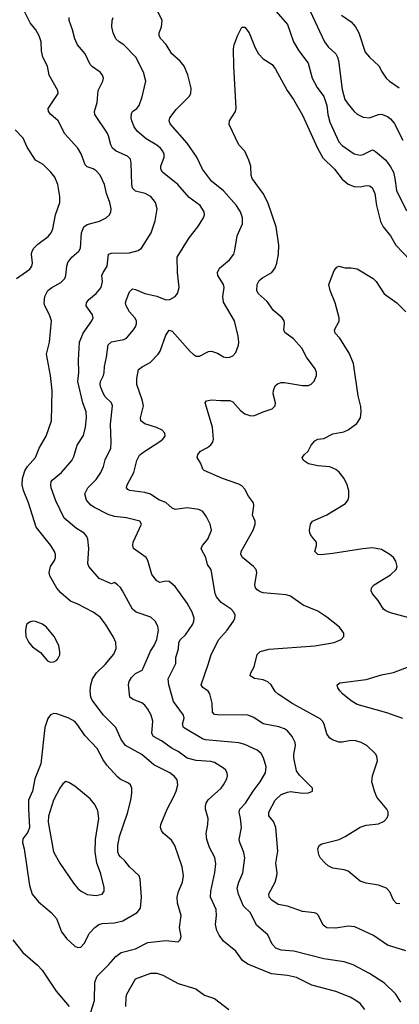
# Model space of a CAD drawing. Header units: inches. Extents: x 990586 to 1117858, y 769490 to 892071.
# Tile 140 of 248: x 1095906 to 1098407, y 810884 to 817376. Entities that reach past the tile are written whole.
import ezdxf

# ---------------------------------------------------------------- set-up
doc = ezdxf.new("R2010")
doc.units = ezdxf.units.IN
doc.header["$MEASUREMENT"] = 0
doc.layers.add('B0891', color=7, linetype='Continuous')

msp = doc.modelspace()

# ---------------------------------------------------------------- linework, layer by layer
at = {"layer": 'B0891', "color": 6}
for points, elevation in [([(1097802.2, 817470), (1097914.8, 817230), (1097937.8, 817197.8), (1097989.5, 817150), (1098001, 817130), (1098007.6, 817107.6), (1098030, 816916.3), (1098049.2, 816850), (1098070, 816818), (1098109.7, 816770), (1098130, 816752.4), (1098170, 816734.3), (1098210, 816728.9), (1098270, 816751.7), (1098290, 816754.1), (1098330, 816738.2), (1098350, 816722.5), (1098374.2, 816694.2), (1098430, 816581.8)], 3200), ([(1096361, 810790), (1096398.5, 810910), (1096401.6, 811030), (1096416.1, 811070), (1096493.8, 811146.2), (1096540, 811200), (1096574.7, 811225.3), (1096669.6, 811250.4), (1096750, 811290.5), (1096870, 811304.6), (1096950, 811295.2), (1096963.5, 811310), (1096969.2, 811330.8), (1096959.8, 811390), (1096970, 811470), (1096945.6, 811550), (1096943.1, 811590), (1096952.5, 811627.5), (1096978.7, 811690), (1096984.5, 811730), (1096975.8, 811790), (1096927.3, 811930), (1096906.5, 811966.5), (1096852.2, 812012.2), (1096840.4, 812030), (1096834.9, 812050), (1096837.1, 812070), (1096876.9, 812170), (1096920.4, 812250), (1096937, 812290), (1096947.4, 812330), (1096943.1, 812363.1), (1096925.8, 812385.8), (1096896, 812410), (1096790, 812463.5), (1096711.5, 812530), (1096602.7, 812590), (1096573.9, 812630), (1096539.5, 812710), (1096458.7, 812790), (1096384.4, 812890), (1096375.9, 812910), (1096371, 812950), (1096374.9, 812990), (1096386.2, 813030), (1096412.9, 813070), (1096470, 813124.1), (1096526.6, 813193.4), (1096541.7, 813230), (1096538.8, 813270), (1096523.8, 813303.8), (1096472.3, 813390), (1096436, 813436), (1096390, 813469.8), (1096290, 813522.2), (1096241.9, 813541.9), (1096176.7, 813596.7), (1096150, 813628.8), (1096104.1, 813710), (1096099.7, 813730), (1096109.2, 813770), (1096136.2, 813810), (1096142.6, 813830), (1096141.8, 813850), (1096135.1, 813870), (1096111.2, 813910), (1096015.7, 814030), (1095964.5, 814190), (1095931.4, 814271.4), (1095922.7, 814310), (1095925.2, 814350), (1095939.7, 814400.3), (1095957.1, 814430), (1096009.3, 814490), (1096034.5, 814550), (1096081.2, 814630), (1096115.3, 814730), (1096120, 814930), (1096108.2, 815030), (1096081.9, 815170), (1096103.1, 815250), (1096116.4, 815390), (1096102.4, 815430), (1096071.4, 815490), (1096067.8, 815510), (1096072.6, 815550), (1096092.2, 815590), (1096117.1, 815610), (1096176.2, 815643.8), (1096203.6, 815670), (1096211.2, 815690), (1096216.8, 815750), (1096224.2, 815775.8), (1096249, 815810), (1096296.3, 815850), (1096306.6, 815870), (1096314.4, 815970), (1096328.7, 816011.3), (1096350, 816025.3), (1096431.4, 816048.6), (1096476.6, 816070), (1096497.8, 816090), (1096506.2, 816110), (1096508.1, 816130), (1096500.7, 816170), (1096478, 816230), (1096464.4, 816290), (1096435.3, 816350), (1096410, 816378.6), (1096390, 816391.8), (1096350, 816406.1), (1096338.5, 816418.5), (1096311.4, 816491.4), (1096290, 816528.6), (1096202.8, 816622.8), (1096159, 816710), (1096110.3, 816750), (1096096.2, 816770), (1096094.5, 816790), (1096158.8, 816890), (1096157.1, 816910), (1096101.4, 817010), (1096088.4, 817070), (1096058.8, 817130), (1096050, 817170), (1096047, 817230), (1096034.8, 817270), (1096013.1, 817310), (1095976, 817356), (1095938.9, 817430)], 3400), ([(1098179.8, 810850), (1098150, 810888.2), (1098121.8, 810910), (1098083.2, 810930), (1097990, 810967.6), (1097830, 811010.8), (1097730, 811060.1), (1097670, 811074), (1097565.8, 811085.8), (1097408.8, 811148.8), (1097373.7, 811173.7), (1097330, 811233.4), (1097250, 811299.5), (1097220.2, 811340.2), (1097205.4, 811370), (1097197.2, 811410), (1097203.6, 811470), (1097201.1, 811510), (1097163, 811590), (1097164.7, 811630), (1097192.5, 811752.5), (1097198.6, 811810), (1097192, 811852), (1097157.1, 811917.1), (1097138.5, 811970), (1097135.7, 812010), (1097146, 812070), (1097147.3, 812110), (1097130.9, 812170), (1097129.9, 812190), (1097135, 812210), (1097148.4, 812231.6), (1097233.6, 812310), (1097249.6, 812330), (1097270.5, 812370), (1097275, 812390), (1097272.8, 812410), (1097261.9, 812430), (1097250, 812441.2), (1097190, 812479.3), (1097165.4, 812485.4), (1097070, 812492.4), (1097010, 812507.5), (1096950.7, 812550.7), (1096910, 812571.3), (1096840.2, 812620.2), (1096787.5, 812650), (1096776.8, 812670), (1096784.1, 812750), (1096773.4, 812790), (1096751.2, 812830), (1096730, 812855.7), (1096710, 812871.4), (1096653.2, 812893.2), (1096632.1, 812910), (1096623, 812990), (1096627.2, 813012.8), (1096641.9, 813038.1), (1096670, 813064.5), (1096712.1, 813087.8), (1096719.6, 813100.3), (1096767.3, 813212.7), (1096792.1, 813250), (1096810, 813289.5), (1096821.8, 813350), (1096816.5, 813376.5), (1096797.7, 813410), (1096770, 813435.5), (1096674, 813470), (1096648.7, 813488.7), (1096583.9, 813610), (1096570, 813631.8), (1096550, 813650.7), (1096530, 813664.5), (1096510, 813657.2), (1096430, 813692.5), (1096362.7, 813770), (1096355.5, 813790), (1096361, 813890), (1096355.6, 813950), (1096349.1, 813969.1), (1096330.8, 813990.8), (1096280.5, 814020.5), (1096199.8, 814090), (1096144.1, 814204.1), (1096114.1, 814290), (1096110.8, 814310), (1096114.3, 814330), (1096120.8, 814339.2), (1096182.4, 814390), (1096250.7, 814470), (1096263.2, 814496.8), (1096284.3, 814570), (1096326.1, 814633.9), (1096340.7, 814690), (1096346.6, 814750), (1096343.1, 814790), (1096322.6, 814850), (1096290.3, 814990), (1096296.5, 815050), (1096293.9, 815130), (1096300.9, 815250), (1096325, 815310), (1096381.6, 815390), (1096389.9, 815410), (1096386.6, 815430), (1096345.1, 815490), (1096346.4, 815510), (1096362.2, 815530), (1096410.2, 815570), (1096442, 815610), (1096451.4, 815650), (1096447.8, 815690), (1096455.4, 815710), (1096481.8, 815750), (1096490.2, 815829.8), (1096510, 815837.5), (1096630, 815838.5), (1096686.9, 815853.1), (1096709.5, 815870.5), (1096773.4, 815970), (1096797.8, 816050), (1096811.9, 816130), (1096800.6, 816170), (1096770.1, 816210.1), (1096731.8, 816230), (1096670, 816246.2), (1096650, 816264.9), (1096644.3, 816290), (1096640.6, 816430), (1096635.4, 816455.4), (1096616.8, 816476.8), (1096541.2, 816510), (1096518.3, 816530), (1096507.7, 816550), (1096492.3, 816610), (1096482.9, 816630), (1096400.4, 816750), (1096398.4, 816770), (1096416, 816830), (1096423.8, 816910), (1096453.4, 816970), (1096457.6, 816990), (1096452.1, 817010), (1096436.4, 817030), (1096384.9, 817064.9), (1096370, 817079.9), (1096338.4, 817150), (1096286.5, 817210), (1096269.1, 817249.1), (1096254.7, 817310), (1096232.4, 817370), (1096231.7, 817390)], 3300), ([(1098417.6, 810897.6), (1098383.6, 810950), (1098310, 811022.3), (1098210, 811086.4), (1098103, 811143), (1098043.9, 811163.9), (1097910, 811183.8), (1097713.2, 811233.2), (1097630, 811241.4), (1097593, 811253), (1097570, 811281), (1097542, 811342), (1097466.1, 811406.1), (1097427.3, 811487.3), (1097381.7, 811530), (1097348.2, 811610), (1097338.8, 811650), (1097349.2, 811690), (1097376.7, 811750), (1097390.7, 811850), (1097383.9, 811883.9), (1097356.1, 811950), (1097352.5, 811970), (1097368, 812050), (1097362.1, 812110), (1097353, 812150), (1097356.5, 812170), (1097394.4, 812210), (1097443.7, 812290), (1097490.9, 812350), (1097525.4, 812410), (1097529.4, 812450), (1097512.9, 812510), (1097496.7, 812536.7), (1097470, 812560.6), (1097390, 812596.4), (1097350, 812606.8), (1097130, 812627.6), (1097110, 812635.1), (1096984.8, 812710), (1096979.4, 812730), (1096990.4, 812769.6), (1096986, 812790), (1096919.5, 812879.5), (1096889.6, 812990.3), (1096884.8, 813030), (1096935.8, 813130), (1096934.6, 813170), (1096951.9, 813228.1), (1096955.7, 813270), (1096965.1, 813290), (1096999.4, 813320.6), (1097047.1, 813390), (1097054.2, 813410), (1097055, 813430), (1097042.3, 813470), (1097008.6, 813528.6), (1096930, 813639.6), (1096890, 813670.6), (1096870, 813673.4), (1096830, 813664.6), (1096810, 813676.8), (1096777.5, 813717.5), (1096749.5, 813810), (1096739, 813830), (1096656.8, 813890), (1096651.5, 813910), (1096654.2, 813930), (1096708.2, 814050), (1096698.8, 814070), (1096610, 814091.9), (1096530, 814099.8), (1096490, 814113.4), (1096398.5, 814158.5), (1096374.9, 814174.9), (1096347.4, 814207.4), (1096336.3, 814250), (1096356, 814290), (1096410, 814343.3), (1096440, 814390), (1096458.6, 814430), (1096470, 814473.5), (1096506, 814550), (1096508.8, 814590), (1096504.3, 814710), (1096516.7, 814830), (1096510, 814850), (1096470.2, 814890), (1096457.6, 814910), (1096439.7, 814950), (1096435.9, 814970), (1096439.2, 814990), (1096458.8, 815030), (1096463.2, 815050), (1096465, 815090), (1096478.7, 815150), (1096488.8, 815231.2), (1096510, 815250.9), (1096591.6, 815268.4), (1096610, 815276.5), (1096655.4, 815330), (1096669.5, 815350), (1096676.7, 815370), (1096675.2, 815390), (1096664.5, 815410), (1096628.8, 815450), (1096606.7, 815490), (1096604.2, 815510), (1096608.8, 815530), (1096630, 815582.4), (1096650, 815600.5), (1096670, 815598.1), (1096730, 815570.4), (1096810, 815553.6), (1096870, 815529.4), (1096895, 815530), (1096931.3, 815550), (1096946.9, 815570), (1096956.3, 815610), (1096946.4, 815710), (1096944, 815810), (1097023.2, 815936.8), (1097079.1, 816010), (1097116.3, 816070), (1097122.8, 816090), (1097122.1, 816110), (1097096, 816150), (1097023.3, 816203.3), (1096948.7, 816288.7), (1096847.7, 816370), (1096835.7, 816390), (1096835.5, 816410), (1096857.8, 816470), (1096857.1, 816490), (1096848.7, 816510), (1096833.1, 816530), (1096810, 816548.5), (1096740.4, 816590), (1096680.3, 816640.3), (1096659.5, 816670), (1096645.2, 816710), (1096640.8, 816730), (1096642.8, 816757.2), (1096649.4, 816770), (1096677.5, 816790), (1096693.2, 816810), (1096712.5, 816867.5), (1096736.5, 816970), (1096721.2, 817030), (1096671.7, 817130), (1096592.8, 817210), (1096560.9, 817230), (1096540.1, 817250), (1096522.7, 817290), (1096513.1, 817330), (1096514.9, 817370), (1096521.7, 817390)], 3200), ([(1098450, 811236.5), (1098330, 811274), (1098237.4, 811337.4), (1098114.9, 811394.9), (1098070, 811398.9), (1097990, 811385.5), (1097928.9, 811388.9), (1097905.6, 811405.6), (1097875.1, 811470), (1097861.7, 811481.7), (1097847.8, 811487.8), (1097770, 811496.7), (1097670.3, 811530.3), (1097610, 811542.1), (1097566.7, 811570), (1097550.6, 811590), (1097548.6, 811611.4), (1097588.5, 811690), (1097600.4, 811730), (1097602.2, 811750), (1097594.8, 811814.8), (1097606.9, 811893.1), (1097594.5, 812050), (1097577.8, 812090), (1097546.9, 812126.9), (1097546.7, 812150), (1097589.8, 812230.2), (1097630, 812266.2), (1097670, 812283.2), (1097690, 812286.3), (1097770, 812276.3), (1097810, 812277.3), (1097836, 812290), (1097835.3, 812310), (1097750, 812395.5), (1097730, 812423.4), (1097713.1, 812510), (1097712.8, 812530), (1097724.3, 812590), (1097721.3, 812610), (1097702.1, 812650), (1097670, 812686.8), (1097650, 812700.2), (1097614.3, 812714.3), (1097510, 812733.7), (1097450, 812774.6), (1097410, 812789.3), (1097210, 812791.6), (1097190, 812795.5), (1097176.9, 812810), (1097174, 812870), (1097158.8, 812930), (1097148.3, 812948.3), (1097112.6, 812972.6), (1097101.4, 812990), (1097150.7, 813130), (1097166.8, 813190), (1097217.7, 813290), (1097272.5, 813350), (1097315.9, 813410), (1097324.1, 813430), (1097324.9, 813450), (1097317.2, 813470), (1097298.8, 813490), (1097233.3, 813533.3), (1097202.2, 813570), (1097193.2, 813593.2), (1097168.3, 813748.3), (1097143.9, 813783.9), (1097132.4, 813830), (1097103.6, 813883.6), (1097101.8, 813890), (1097109.9, 813910), (1097145.1, 813950), (1097170.6, 814010), (1097160.8, 814050), (1097137.8, 814097.8), (1097112.2, 814132.2), (1097087.4, 814147.4), (1097010, 814156.8), (1096930, 814146), (1096910, 814156), (1096870, 814191.9), (1096823.4, 814210), (1096767.5, 814247.5), (1096730, 814257.9), (1096632.4, 814272.4), (1096618.5, 814278.5), (1096609.1, 814289.1), (1096613.7, 814310), (1096657.5, 814390), (1096677.9, 814470), (1096695.9, 814504.1), (1096716.7, 814523.3), (1096830, 814594.8), (1096849.9, 814610), (1096864.1, 814630), (1096863, 814650), (1096844.5, 814670), (1096807.5, 814687.5), (1096730.8, 814710.8), (1096704.2, 814730), (1096701.1, 814750), (1096721.6, 814830), (1096714, 814870), (1096678.1, 814970), (1096677.4, 815010), (1096689.7, 815070.3), (1096712.3, 815087.7), (1096764.9, 815115.1), (1096819.6, 815170), (1096831.5, 815190), (1096870, 815295.2), (1096890, 815328.2), (1096910, 815323), (1097030, 815188.6), (1097050, 815169.7), (1097070, 815158.4), (1097090, 815158.5), (1097150, 815188.4), (1097170, 815190), (1097210, 815177.4), (1097250, 815153.2), (1097270, 815148.9), (1097290, 815151.3), (1097310, 815159.8), (1097330, 815182.4), (1097348.4, 815230), (1097350.9, 815249.1), (1097346.1, 815290), (1097322.1, 815390), (1097250, 815513.6), (1097243.9, 815550), (1097252.9, 815610), (1097249.2, 815629.2), (1097211.5, 815690), (1097209, 815710), (1097222.8, 815737.2), (1097287.8, 815792.2), (1097316.5, 815830), (1097324.6, 815855.4), (1097340.1, 815950), (1097374.2, 816030), (1097374.9, 816070), (1097361.3, 816110), (1097335.2, 816150), (1097248.2, 816248.2), (1097170, 816311.7), (1097109.6, 816390), (1097073.5, 816470), (1097010, 816562.9), (1096897.8, 816690), (1096891.5, 816710), (1096896.4, 816730), (1096936.8, 816783.2), (1097023.6, 816870), (1097032.8, 816890), (1097035, 816925), (1097013.2, 817013.2), (1096988.9, 817070), (1096963.6, 817103.6), (1096908.2, 817150), (1096871.5, 817211.5), (1096835.3, 817250), (1096824.9, 817270), (1096826.2, 817290), (1096840.3, 817330), (1096844.3, 817370), (1096815.6, 817430)], 3100), ([(1097596, 817430), (1097670, 817345), (1097710.6, 817230.6), (1097744.9, 817170), (1097807.2, 817090), (1097833.1, 816990), (1097866.2, 816930), (1097910.2, 816870.2), (1097929.2, 816810), (1097937.4, 816750), (1097950, 816700.4), (1098010, 816569.8), (1098030, 816547.1), (1098110, 816490.6), (1098150, 816482.1), (1098170, 816486.3), (1098230, 816517.4), (1098250, 816507.9), (1098317.9, 816450), (1098350, 816405.4), (1098368.2, 816370), (1098378.7, 816330), (1098389.4, 816249.4), (1098455.7, 816115.7)], 3100), ([(1098025.6, 817405.6), (1098090, 817360.9), (1098119.7, 817330), (1098140.9, 817290), (1098183, 817163), (1098210, 817129.2), (1098272.2, 817072.2), (1098293.6, 817030), (1098321.1, 816990), (1098343.3, 816970), (1098407.5, 816927.5)], 3300), ([(1098410, 811546.9), (1098390, 811549.5), (1098370, 811569.4), (1098345.8, 811625.8), (1098322.2, 811650), (1098270, 811669.6), (1098190, 811682.9), (1098150, 811696.1), (1098070, 811761.2), (1098044.4, 811770), (1097970, 811782.2), (1097937.7, 811797.7), (1097915.7, 811815.7), (1097888, 811848), (1097876.9, 811870), (1097870.5, 811910), (1097880.3, 811930), (1097897.1, 811942.9), (1098010.8, 811970), (1098051.4, 811990), (1098150, 812052.2), (1098190, 812064.2), (1098270, 812073.7), (1098307.9, 812092.1), (1098327.3, 812112.7), (1098335.1, 812130), (1098333.1, 812153.1), (1098325.3, 812170), (1098260.4, 812250), (1098243.3, 812290), (1098226.6, 812350), (1098230.5, 812390), (1098263.1, 812490), (1098259.6, 812519.6), (1098250, 812535.6), (1098193.8, 812590), (1098155.4, 812610), (1098120.8, 812620.8), (1098090, 812623.7), (1098030, 812611.2), (1098010, 812611.5), (1097966.9, 812626.9), (1097950, 812639.7), (1097930, 812666.6), (1097911.8, 812731.8), (1097901.8, 812750), (1097885.4, 812765.4), (1097705.8, 812865.8), (1097609.3, 812929.3), (1097590, 812946), (1097562.4, 812990), (1097540.1, 813010), (1097510, 813023), (1097452.7, 813032.7), (1097424.7, 813050), (1097428.3, 813070), (1097450.7, 813110), (1097470, 813189.3), (1097491.3, 813210), (1097550, 813224.6), (1097850, 813247.7), (1097978.7, 813270), (1098025.3, 813290), (1098041.8, 813310), (1098041.8, 813330), (1098012.7, 813370), (1097930, 813437.3), (1097870, 813475.3), (1097775, 813515), (1097690, 813574.8), (1097662.9, 813582.9), (1097510, 813597.3), (1097490, 813603), (1097470, 813617.8), (1097460.8, 813630), (1097456.2, 813650), (1097468.9, 813730), (1097464.6, 813750), (1097446.5, 813770), (1097373.5, 813830), (1097363.3, 813850), (1097366.4, 813870), (1097443.6, 814010), (1097458.2, 814050), (1097457.4, 814070), (1097440.9, 814110), (1097449.3, 814170), (1097447.4, 814190), (1097414.2, 814234.2), (1097390, 814279.5), (1097370, 814301.4), (1097350, 814313.1), (1097242.3, 814350), (1097122.5, 814402.5), (1097112.5, 814412.5), (1097100.6, 814450), (1097076.2, 814490), (1097079, 814510), (1097098.1, 814530), (1097144.2, 814555.8), (1097166.4, 814573.6), (1097178.2, 814590), (1097183.8, 814610), (1097176.2, 814690), (1097128.6, 814850), (1097137.3, 814862.7), (1097170, 814868.8), (1097230, 814864.1), (1097290, 814866.2), (1097310, 814856.1), (1097360, 814800), (1097390, 814776.3), (1097430, 814764.4), (1097453.7, 814766.4), (1097510, 814790.7), (1097570, 814809.4), (1097588.7, 814830), (1097591.9, 814850), (1097576.2, 814910), (1097577.5, 814930), (1097590, 814960.8), (1097604.6, 814975.4), (1097630, 814984), (1097650, 814984.1), (1097770, 814963.4), (1097810, 814965.1), (1097826.2, 814973.8), (1097846.3, 814993.7), (1097860.9, 815030), (1097861, 815050), (1097853.6, 815073.6), (1097796.2, 815150), (1097764.7, 815210), (1097710, 815271.7), (1097652.5, 815312.5), (1097646.2, 815330), (1097651.2, 815370), (1097648.7, 815390), (1097636, 815410), (1097578.7, 815458.7), (1097537, 815517), (1097478.2, 815570), (1097468.5, 815590), (1097470.7, 815630), (1097484, 815656), (1097505.2, 815674.8), (1097567.2, 815710), (1097590, 815738.8), (1097600.8, 815770), (1097611.7, 815830), (1097613.1, 815890), (1097595.8, 816010), (1097541.2, 816170), (1097510.8, 816230.8), (1097438, 816330), (1097431.9, 816350), (1097430, 816409.9), (1097416.2, 816450), (1097388.8, 816508.8), (1097350, 816550.8), (1097285.5, 816685.5), (1097287.8, 816710), (1097328.2, 816770), (1097333.4, 816790), (1097316.9, 817070), (1097315, 817185), (1097318.4, 817210), (1097340.8, 817270), (1097370, 817326), (1097390, 817326.9), (1097418.6, 817290), (1097456.7, 817190), (1097480.1, 817150), (1097510, 817119), (1097570, 817079.9), (1097592.7, 817050), (1097668.9, 816908.9), (1097710, 816849.1), (1097770, 816745.8), (1097868.6, 816528.6), (1097904.5, 816464.5), (1097980.4, 816390), (1098030, 816324.5), (1098070, 816291.3), (1098110, 816276.5), (1098150, 816274.6), (1098190, 816283), (1098210, 816281.6), (1098229, 816270), (1098246, 816230), (1098258.1, 816150), (1098284.5, 816044.5), (1098302.1, 816010), (1098349.6, 815950), (1098384, 815890), (1098523.3, 815743.3)], 3000), ([(1095885.5, 815670), (1095972.1, 815730), (1095986.6, 815750), (1095990.2, 815770), (1095984.5, 815830), (1095988.3, 815850), (1095999.3, 815870), (1096024.6, 815895.4), (1096093.4, 815946.6), (1096112.8, 815970), (1096123.5, 815996.5), (1096143, 816090), (1096169.6, 816170), (1096170.7, 816210.7), (1096157.5, 816290), (1096138.1, 816338.1), (1096111.7, 816371.7), (1096061, 816421), (1096010, 816450.6), (1095956.1, 816536.1), (1095930, 816594.7), (1095877.1, 816650)], 3500), ([(1098487.2, 813427.2), (1098350, 813464.2), (1098318.3, 813478.3), (1098304.4, 813490), (1098267.3, 813547.3), (1098229.9, 813590), (1098221.3, 813610), (1098225.1, 813630), (1098242.2, 813650), (1098350, 813715.1), (1098386.7, 813750), (1098393.7, 813770), (1098385.6, 813805.6), (1098369.2, 813830), (1098346, 813850), (1098290, 813882.8), (1098230, 813893), (1098168.1, 813888.1), (1097970, 813855.5), (1097890, 813848), (1097869.6, 813850), (1097851.1, 813870), (1097862, 813910), (1097862.8, 813930), (1097828.1, 813970), (1097817.7, 813990), (1097814.9, 814010), (1097821.2, 814050), (1097836.1, 814070), (1097930, 814111.2), (1098053.7, 814186.3), (1098071, 814210), (1098075.4, 814230), (1098074.2, 814270), (1098064.3, 814310), (1098043.1, 814350), (1098012, 814391.9), (1097990, 814411.1), (1097950, 814427.1), (1097870, 814433.6), (1097810, 814447.8), (1097776.5, 814470), (1097767.3, 814490), (1097783.1, 814510), (1097807.9, 814530), (1097825.6, 814570), (1097850, 814598.2), (1097870, 814609.4), (1097910, 814615), (1097970, 814645.5), (1098040.9, 814659.1), (1098070, 814671.8), (1098126.6, 814713.4), (1098151.5, 814750), (1098156.9, 814790), (1098154.6, 814825.4), (1098136, 814896), (1098105.4, 815110), (1098078.1, 815178.1), (1098015.5, 815275.5), (1097985.8, 815310), (1097980.4, 815330), (1098011.9, 815388.1), (1098011.6, 815410), (1097985, 815510), (1097951.4, 815590), (1097943.8, 815630), (1097978.6, 815721.4), (1097995.8, 815744.2), (1098010, 815751.5), (1098050, 815739.6), (1098090, 815739.6), (1098130, 815732.3), (1098235.3, 815670), (1098255.1, 815650), (1098308.4, 815568.4), (1098391.2, 815510), (1098450.6, 815450)], 2900), ([(1098430, 812769.4), (1098326.1, 812806.1), (1098130, 812861.2), (1098090, 812885.5), (1098033.5, 812930), (1098015.3, 812950), (1098003.1, 812970), (1097997.5, 812990), (1098015.4, 813004.6), (1098190, 813025), (1098290, 813056), (1098370, 813070.7), (1098490, 813117.7)], 2900), ([(1095860.6, 811310), (1095926.5, 811226.5), (1096022.7, 811142.7), (1096053.7, 811110), (1096146.4, 810970), (1096232.4, 810870)], 3400), ([(1096604.8, 810870), (1096607.9, 810930), (1096613.1, 810950), (1096670, 811051), (1096770, 811089.6), (1096810, 811088.1), (1096850, 811076.6), (1096950, 811021), (1097066.6, 810986.6), (1097124.4, 810944.4), (1097190, 810922.3), (1097283.3, 810850)], 3300)]:
    msp.add_lwpolyline(points, dxfattribs=dict(at, elevation=elevation))
for points, elevation in [([(1095989.7, 813410.3), (1095970, 813404.6), (1095951, 813389), (1095943.6, 813350), (1095947.1, 813310), (1095966.1, 813270), (1095990, 813241.7), (1096043.8, 813203.8), (1096090, 813148.8), (1096110, 813139.5), (1096130, 813142.6), (1096150, 813152), (1096157.9, 813162.1), (1096170, 813187.7), (1096171.5, 813208.5), (1096163.7, 813250), (1096134.1, 813310), (1096081.7, 813370), (1096056.1, 813390), (1096010, 813407.9)], 3500), ([(1096130, 812801.7), (1096110, 812792.7), (1096091.4, 812768.6), (1096071, 812709), (1096046.2, 812470), (1096006.1, 812370), (1095990.4, 812290), (1095964.9, 812230), (1095963.8, 812170), (1095971.5, 812050), (1095960.2, 812019.8), (1095926, 811974), (1095925.6, 811950), (1095936.3, 811910), (1095970, 811666.4), (1095988.4, 811610), (1096030, 811559.4), (1096112.9, 811490), (1096149.7, 811450), (1096182.7, 811362.7), (1096216, 811316), (1096270, 811267.3), (1096290, 811257.9), (1096310, 811260.3), (1096330, 811284.1), (1096366.7, 811353.3), (1096401.7, 811390), (1096428.3, 811410), (1096450, 811417.6), (1096530, 811420.1), (1096584.9, 811435.1), (1096681.2, 811490), (1096702, 811518), (1096709.6, 811590), (1096700.8, 811710), (1096693.9, 811730), (1096630, 811789.5), (1096598.2, 811830), (1096570, 811855.9), (1096558.4, 811870), (1096552, 811890), (1096553.8, 811930), (1096564.6, 811990), (1096615.7, 812144.3), (1096637.8, 812230), (1096644.7, 812275.3), (1096644.1, 812310), (1096635.5, 812330), (1096622.2, 812342.2), (1096569.2, 812369.2), (1096550, 812384.6), (1096481.4, 812461.4), (1096456, 812496), (1096416.8, 812570), (1096335.4, 812655.4), (1096290, 812724.9), (1096270, 812747.5), (1096230, 812771.1), (1096150, 812799)], 3500), ([(1096210, 812354), (1096190, 812338), (1096170, 812308.8), (1096127.8, 812230), (1096095.8, 812124.2), (1096094.5, 812085.5), (1096128.1, 811890), (1096170, 811815), (1096261.7, 811681.7), (1096290, 811647.5), (1096310.1, 811630), (1096350, 811607.7), (1096410, 811602.1), (1096450, 811609.7), (1096462.9, 811630), (1096463.6, 811656.4), (1096437.8, 811750), (1096413.7, 811813.7), (1096402.7, 811890), (1096404.9, 811970), (1096427.7, 812110), (1096420.6, 812160.6), (1096401, 812201), (1096370, 812238.8), (1096270, 812322.4), (1096230, 812347.1)], 3600)]:
    msp.add_lwpolyline(points, close=True, dxfattribs=dict(at, elevation=elevation))

doc.saveas('drawing.dxf')
